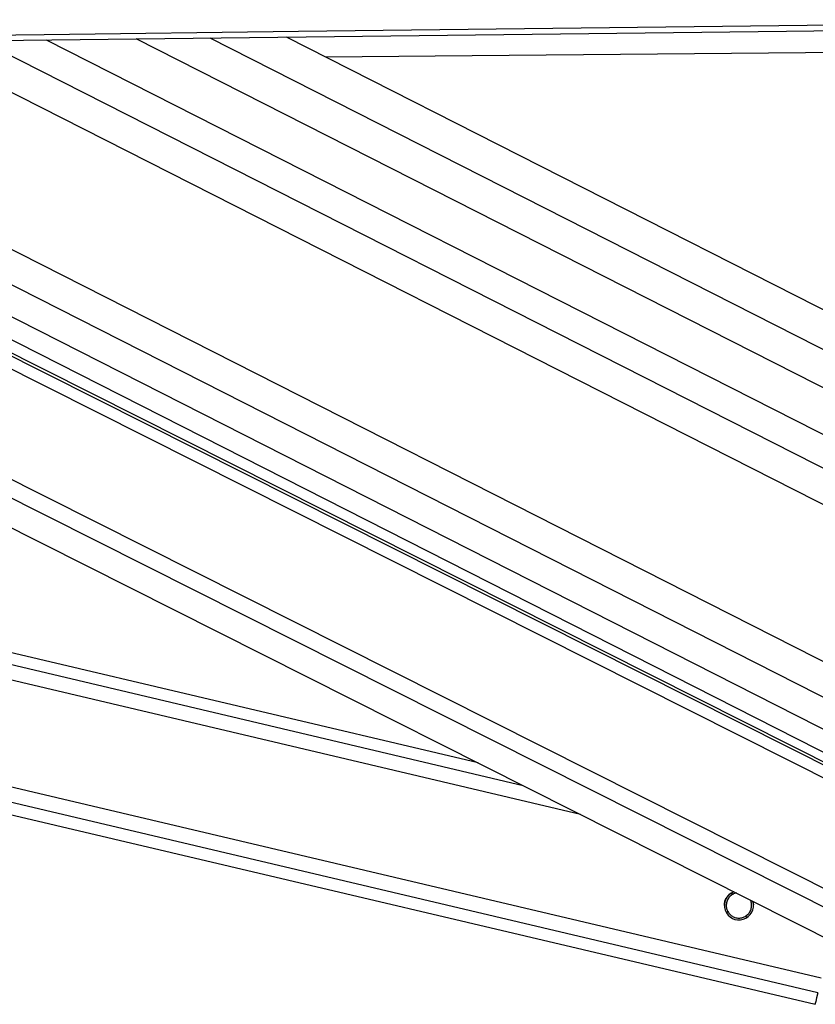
# Paper-space layout 'In Ground Anchor' of a CAD drawing. Header units: millimetres. Extents: x 38476 to 443956, y 10848 to 406945.
# Tile 61 of 71: x 361063 to 367634, y 144211 to 152340. Entities that reach past the tile are written whole.
import ezdxf

# ---------------------------------------------------------------- set-up
doc = ezdxf.new("R2010")
doc.units = ezdxf.units.MM

psp = doc.layouts.new('In Ground Anchor')

# ---------------------------------------------------------------- linework, layer by layer
at = {"color": 8, "linetype": 'Continuous', "lineweight": 25, "ltscale": 50}
for p, q in [((361280.3, 152173.5), (370296.5, 147595.9)), ((362634.1, 152189.6), (371086.6, 147898.1)), ((369236.3, 145306.4), (355723.7, 152107.7)), ((369219.9, 145422.2), (355932.5, 152110.1)), ((356600.7, 152118.1), (369272.3, 145684.5)), ((357109.5, 152124.1), (369423.3, 145872.2)), ((357673.4, 152130.8), (369493.3, 146129.7)), ((360169.6, 152160.3), (370022.8, 147157.7)), ((360746.9, 152167.2), (370234.1, 147350.4)), ((368959.2, 144381.3), (353657.2, 152083.2)), ((369033.7, 144497.4), (353955.3, 152086.7)), ((367655, 144306.6), (335589.7, 151870)), ((367683.2, 144426.5), (336100.8, 151876)), ((365694.6, 145777.9), (339663.5, 151918)), ((365222, 146015.8), (340173.8, 151924)), ((366952.2, 145119.7), (366933, 145124.3)), ((366916.5, 144968.6), (366896.4, 144973.4)), ((367074.3, 144931.4), (367054.2, 144936.2))]:
    psp.add_line(p, q, dxfattribs=at)
at = {"color": 7, "linetype": 'Continuous', "lineweight": 25, "ltscale": 50}
for p, q in [((370656.4, 147799.7), (362024.3, 152182.3)), ((371086.2, 148226.3), (363265.4, 152197)), ((369139.4, 145487), (355979.5, 152110.7)), ((356235.8, 152113.7), (369106, 145579.4)), ((353178.6, 152077.6), (368600.3, 144315.4)), ((335183.4, 151865.2), (367632.6, 144211.3)), ((364849, 146203.6), (340576.7, 151928.7))]:
    psp.add_line(p, q, dxfattribs=at)
at = {"color": 7, "linetype": 'Continuous', "lineweight": 25, "ltscale": 50, "flags": 128}
for points in [[(352859.9, 152119.7), (354961, 152144.6), (357062.2, 152169.4), (359163.3, 152194.3), (361264.5, 152219.2), (363365.7, 152244.1), (365466.9, 152269.1), (367568, 152294), (371455.6, 152340.2)], [(352688.5, 152071.8), (354789.6, 152096.6), (356890.8, 152121.5), (358992, 152146.4), (361093.1, 152171.3), (363194.3, 152196.2), (365295.5, 152221.1), (367396.6, 152246.1), (371455.7, 152294.3)], [(371080.9, 152096.8), (370919.5, 152095.4), (368777.9, 152076.7), (366636.2, 152058), (364494.6, 152039.3), (363591.5, 152031.5)], [(367655, 144306.6), (367645.3, 144265.7), (367638.3, 144235.8), (367634, 144217.5), (367632.6, 144211.3), (367634, 144217.3), (367634.9, 144221.1)]]:
    psp.add_lwpolyline(points, dxfattribs=at)
at = {"color": 7, "linetype": 'Continuous', "lineweight": 25, "ltscale": 2500}
psp.add_arc((367003.2, 145028.1), 120, 110.53815, 16.0275, dxfattribs=at)
at = {"color": 7, "linetype": 'Continuous', "lineweight": 25, "ltscale": 50}
for points, knots in [([(366884.5, 145027.8), (366884.2, 145034.2), (366883.6, 145050.8), (366892.6, 145077.1), (366907.3, 145102.2), (366919.9, 145114.1), (366926.1, 145120)], [0, 0, 0, 0, 0.178421, 0.466556, 0.735605, 1, 1, 1, 1]), ([(366952.2, 145119.7), (366942.7, 145113.3), (366925.4, 145101.5), (366907.1, 145074), (366898, 145044.4), (366897.8, 145014.7), (366904.3, 144989.1), (366912.7, 144975.1), (366916.5, 144968.6)], [0, 0, 0, 0, 0.20464, 0.376326, 0.548826, 0.703352, 0.864269, 1, 1, 1, 1]), ([(366952.2, 145119), (366942.7, 145112.6), (366925.3, 145100.8), (366907.4, 145073.4), (366898.5, 145047.8), (366898.9, 145032.3), (366899.1, 145027.2)], [0, 0, 0, 0, 0.322688, 0.593471, 0.865468, 1, 1, 1, 1]), ([(366926.1, 145120), (366934.6, 145126.8), (366945.3, 145135.4), (366959.5, 145139.1), (366962.4, 145139.8)], [0, 0, 0, 0, 0.797801, 1, 1, 1, 1]), ([(366980.9, 145130.5), (366980.7, 145130.5), (366970.1, 145129.8), (366961, 145124.7), (366952.2, 145119.7)], [0, 0, 0, 0, 0.014707, 1, 1, 1, 1]), ([(366982.2, 145129.8), (366981.6, 145129.8), (366970.5, 145129.2), (366961.1, 145124), (366952.2, 145119)], [0, 0, 0, 0, 0.052892, 1, 1, 1, 1]), ([(367054.2, 144936.2), (367063.6, 144942.6), (367081, 144954.4), (367099.2, 144981.9), (367108.4, 145011.5), (367108.3, 145041), (367104.1, 145060.9), (367099.1, 145070.1), (367098.3, 145071.4)], [0, 0, 0, 0, 0.2294827, 0.4220074, 0.6154384, 0.788728, 0.969178, 1, 1, 1, 1]), ([(367107.3, 145027.4), (367107.4, 145031.5), (367108, 145045.4), (367104, 145060.6), (367098.7, 145070), (367097.8, 145071.6)], [0, 0, 0, 0, 0.262188, 0.871491, 1, 1, 1, 1]), ([(367117.1, 145061.9), (367119.2, 145056.3), (367123.1, 145045.9), (367122.2, 145033.6), (367121.9, 145028)], [0, 0, 0, 0, 0.545122, 1, 1, 1, 1]), ([(366916.5, 144968.6), (366922.7, 144961), (366934.9, 144945.8), (366962.5, 144929.5), (366993.7, 144921.8), (367026.6, 144923.6), (367045, 144932), (367054.2, 144936.2)], [0, 0, 0, 0, 0.196444, 0.392665, 0.593359, 0.798831, 1, 1, 1, 1])]:
    psp.add_open_spline(points, degree=3, knots=knots, dxfattribs=at)

doc.saveas('drawing.dxf')
